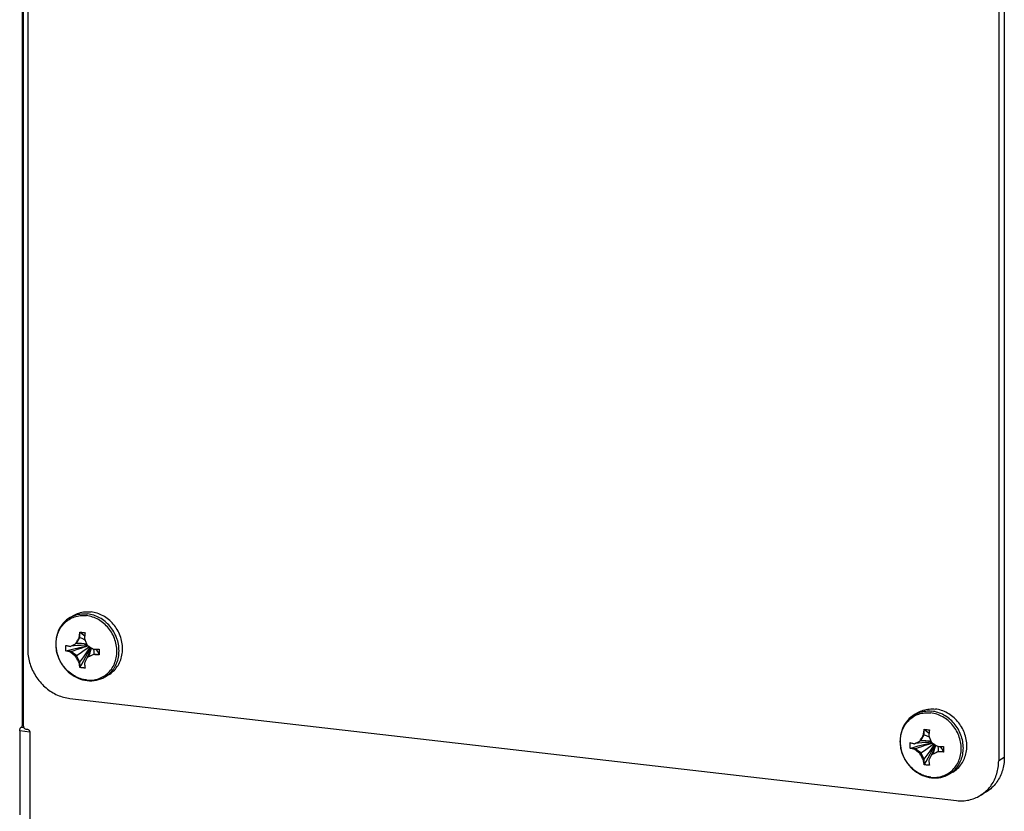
# Model space of a CAD drawing. Header units: inches. Extents: x 0 to 85, y 0 to 55.
# Tile 8 of 18: x 61.4 to 66.7, y 4.3 to 8.6. Entities that reach past the tile are written whole.
import ezdxf

# ---------------------------------------------------------------- set-up
doc = ezdxf.new("R2010")
doc.units = ezdxf.units.IN
doc.header["$LTSCALE"] = 4.675
doc.header["$MEASUREMENT"] = 0
doc.layers.get('0').update_dxf_attribs({"linetype": 'CONTINUOUS'})

msp = doc.modelspace()

# ---------------------------------------------------------------- linework, layer by layer
at = {"color": 3, "linetype": 'Continuous'}
for p, q in [((61.4203, 4.7857), (61.4203, 21.3532)), ((61.4243, 4.7728), (61.4243, 21.321)), ((61.4479, 12.4351), (61.4479, 5.1906)), ((66.7008, 11.8297), (66.7008, 4.5853)), ((61.6763, 4.9228), (66.4724, 4.3701)), ((61.4045, 4.7475), (61.4045, 4.2935)), ((61.4142, 4.7676), (61.4106, 4.7655)), ((61.438, 4.7567), (61.4462, 4.7558)), ((61.4599, 4.7397), (61.4599, 4.2664))]:
    msp.add_line(p, q, dxfattribs=at)
at = {"color": 7, "linetype": 'Continuous'}
for p, q in [((66.7313, 11.8475), (66.7313, 4.603)), ((61.6968, 5.3727), (61.6778, 5.3617)), ((61.7302, 5.2813), (61.7304, 5.2823)), ((61.7302, 5.2525), (61.7302, 5.2813)), ((61.7304, 5.2823), (61.735, 5.2818)), ((61.735, 5.2818), (61.7397, 5.2813)), ((61.7397, 5.2813), (61.7444, 5.2808)), ((61.7444, 5.2808), (61.7491, 5.2802)), ((61.7491, 5.2802), (61.7539, 5.2797)), ((61.7539, 5.2797), (61.7587, 5.279)), ((61.7587, 5.279), (61.7585, 5.278)), ((61.7125, 5.2221), (61.7064, 5.2185)), ((61.7125, 5.2221), (61.7302, 5.2525)), ((61.7302, 5.2525), (61.7261, 5.2501)), ((61.6539, 5.2102), (61.6546, 5.21)), ((61.6546, 5.1801), (61.6539, 5.1803)), ((61.6818, 5.1769), (61.6546, 5.1801)), ((61.6777, 5.2045), (61.6847, 5.2079)), ((61.6818, 5.1769), (61.6777, 5.1746)), ((61.7125, 5.1547), (61.6818, 5.1769)), ((61.6847, 5.2079), (61.7064, 5.2185)), ((61.7682, 5.2154), (61.7702, 5.2112)), ((61.8342, 5.1893), (61.8352, 5.1893)), ((61.8352, 5.1893), (61.8353, 5.1792)), ((61.8353, 5.1692), (61.8352, 5.1594)), ((61.8353, 5.1792), (61.8353, 5.1692)), ((61.7125, 5.1547), (61.7064, 5.1511)), ((61.7302, 5.1202), (61.7125, 5.1547)), ((61.7302, 5.1202), (61.7261, 5.1178)), ((61.7302, 5.0914), (61.7302, 5.1202)), ((61.7862, 5.1518), (61.7702, 5.1438)), ((61.7763, 5.1473), (61.7712, 5.1444)), ((61.807, 5.1625), (61.7763, 5.1473)), ((61.8029, 5.1601), (61.7862, 5.1518)), ((61.807, 5.1625), (61.8029, 5.1601)), ((61.8342, 5.1594), (61.807, 5.1625)), ((61.8352, 5.1594), (61.8342, 5.1594)), ((61.7304, 5.0905), (61.7302, 5.0914)), ((61.7585, 5.0881), (61.7587, 5.0873)), ((61.8851, 5.0508), (61.8653, 5.0393)), ((66.2645, 4.8464), (66.2455, 4.8354)), ((61.46, 4.7411), (61.4045, 4.7475)), ((61.4232, 4.764), (61.4106, 4.7655)), ((61.4142, 4.7676), (61.4235, 4.7665)), ((66.2979, 4.7549), (66.2981, 4.7559)), ((66.2979, 4.7261), (66.2979, 4.7549)), ((66.2981, 4.7559), (66.3027, 4.7555)), ((66.3027, 4.7555), (66.3074, 4.755)), ((66.3074, 4.755), (66.3121, 4.7545)), ((66.3121, 4.7545), (66.3169, 4.7539)), ((66.3169, 4.7539), (66.3216, 4.7533)), ((66.3216, 4.7533), (66.3264, 4.7527)), ((66.3264, 4.7527), (66.3263, 4.7516)), ((66.2506, 4.6807), (66.2668, 4.6886)), ((66.2668, 4.6886), (66.2741, 4.6922)), ((66.2802, 4.6957), (66.2741, 4.6922)), ((66.2802, 4.6957), (66.2979, 4.7261)), ((66.2979, 4.7261), (66.2939, 4.7238)), ((66.3359, 4.689), (66.3379, 4.6848)), ((66.2216, 4.6838), (66.2223, 4.6837)), ((66.2223, 4.6537), (66.2216, 4.654)), ((66.2495, 4.6506), (66.2223, 4.6537)), ((66.2454, 4.6781), (66.2506, 4.6807)), ((66.2495, 4.6506), (66.2454, 4.6482)), ((66.2802, 4.6283), (66.2495, 4.6506)), ((66.3747, 4.6362), (66.344, 4.621)), ((66.3747, 4.6362), (66.3706, 4.6338)), ((66.4019, 4.633), (66.3747, 4.6362)), ((66.4019, 4.663), (66.403, 4.6629)), ((66.403, 4.6629), (66.403, 4.6529)), ((66.403, 4.6529), (66.403, 4.6429)), ((66.403, 4.6429), (66.403, 4.6331)), ((66.2802, 4.6283), (66.2741, 4.6248)), ((66.2979, 4.5938), (66.2802, 4.6283)), ((66.2979, 4.5938), (66.2939, 4.5914)), ((66.2979, 4.565), (66.2979, 4.5938)), ((66.3539, 4.6254), (66.3379, 4.6174)), ((66.344, 4.621), (66.339, 4.618)), ((66.3706, 4.6338), (66.3539, 4.6254)), ((66.403, 4.6331), (66.4019, 4.633)), ((66.7313, 4.603), (66.7008, 4.5853)), ((66.2981, 4.5642), (66.2979, 4.565)), ((66.3263, 4.5618), (66.3264, 4.5609)), ((66.4529, 4.5245), (66.433, 4.5129)), ((66.6286, 4.4132), (66.598, 4.3955))]:
    msp.add_line(p, q, dxfattribs=at)
for points in [[(61.6778, 5.3617), (61.684, 5.3651), (61.6912, 5.3686), (61.6987, 5.3717), (61.7064, 5.3744), (61.7142, 5.3767), (61.7221, 5.3786), (61.7302, 5.38), (61.7383, 5.381), (61.7466, 5.3816), (61.7549, 5.3817), (61.7632, 5.3814), (61.7716, 5.3806)], [(61.6968, 5.3727), (61.7029, 5.3761), (61.7102, 5.3796), (61.7176, 5.3827), (61.7253, 5.3854), (61.7331, 5.3877), (61.741, 5.3896), (61.7491, 5.391), (61.7572, 5.392), (61.7655, 5.3926), (61.7738, 5.3927), (61.7821, 5.3924), (61.7905, 5.3916)], [(61.8796, 5.0488), (61.886, 5.0538), (61.892, 5.0592), (61.8978, 5.065), (61.9033, 5.071), (61.9084, 5.0774), (61.9132, 5.0841), (61.9177, 5.091), (61.9218, 5.0983), (61.9256, 5.1057), (61.929, 5.1134), (61.932, 5.1213), (61.9346, 5.1294), (61.9368, 5.1377), (61.9387, 5.1461), (61.9401, 5.1546), (61.9411, 5.1633), (61.9417, 5.172), (61.9419, 5.1809), (61.9417, 5.1897), (61.9411, 5.1986), (61.9401, 5.2075), (61.9387, 5.2164), (61.9368, 5.2252), (61.9346, 5.234), (61.932, 5.2427), (61.929, 5.2513), (61.9256, 5.2598), (61.9218, 5.2681), (61.9177, 5.2763), (61.9132, 5.2843), (61.9084, 5.292), (61.9033, 5.2996), (61.8978, 5.3069), (61.892, 5.314), (61.886, 5.3208), (61.8796, 5.3273), (61.873, 5.3335), (61.8662, 5.3394), (61.8591, 5.3449), (61.8519, 5.3501), (61.8444, 5.3549), (61.8368, 5.3594), (61.8289, 5.3635), (61.821, 5.3672), (61.8129, 5.3705), (61.8048, 5.3733), (61.7966, 5.3758), (61.7883, 5.3778), (61.7799, 5.3795), (61.7716, 5.3806)], [(61.8781, 5.3559), (61.8708, 5.3611), (61.8633, 5.366), (61.8557, 5.3704), (61.8479, 5.3745), (61.8399, 5.3782), (61.8319, 5.3815), (61.8237, 5.3844), (61.8155, 5.3868), (61.8072, 5.3889), (61.7989, 5.3905), (61.7905, 5.3916)], [(61.6778, 5.3617), (61.6679, 5.3554), (61.6585, 5.3484), (61.6497, 5.3406), (61.6414, 5.3321), (61.6338, 5.3229), (61.6268, 5.3131), (61.6206, 5.3028), (61.6151, 5.2919), (61.6104, 5.2805), (61.6066, 5.2688), (61.6035, 5.2566), (61.6013, 5.2442), (61.5999, 5.2316), (61.5994, 5.2188), (61.5998, 5.2059), (61.6011, 5.1929), (61.6032, 5.18), (61.6062, 5.1673), (61.61, 5.1546), (61.6146, 5.1422), (61.62, 5.1302), (61.6262, 5.1184), (61.6331, 5.1071), (61.6407, 5.0963), (61.649, 5.086), (61.6579, 5.0762), (61.6673, 5.0671), (61.6773, 5.0587), (61.6877, 5.051), (61.6986, 5.044), (61.7098, 5.0379), (61.7213, 5.0325), (61.7331, 5.028), (61.745, 5.0244), (61.7571, 5.0217), (61.7693, 5.0198)], [(61.7657, 5.0229), (61.7573, 5.0241), (61.749, 5.0258), (61.7407, 5.0278), (61.7325, 5.0303), (61.7244, 5.0333), (61.7164, 5.0366), (61.7085, 5.0404), (61.7007, 5.0445), (61.6931, 5.0491), (61.6857, 5.054), (61.6785, 5.0593), (61.6716, 5.065), (61.6648, 5.071), (61.6584, 5.0773), (61.6522, 5.0839), (61.6463, 5.0909), (61.6407, 5.098), (61.6354, 5.1055), (61.6305, 5.1132), (61.6259, 5.1211), (61.6217, 5.1292), (61.6178, 5.1374), (61.6143, 5.1458), (61.6112, 5.1544), (61.6085, 5.163), (61.6062, 5.1718), (61.6043, 5.1806), (61.6029, 5.1895), (61.6018, 5.1983), (61.6012, 5.2072), (61.601, 5.216), (61.6012, 5.2248), (61.6018, 5.2336), (61.6029, 5.2422), (61.6043, 5.2507), (61.6062, 5.2591), (61.6085, 5.2673), (61.6112, 5.2753), (61.6143, 5.2832), (61.6178, 5.2908), (61.6217, 5.2982), (61.6259, 5.3053), (61.6305, 5.3121), (61.6354, 5.3187), (61.6407, 5.3249), (61.6463, 5.3308), (61.6522, 5.3363), (61.6584, 5.3415), (61.6648, 5.3464), (61.6716, 5.3508), (61.6785, 5.3549), (61.6857, 5.3585), (61.6931, 5.3618), (61.7007, 5.3646), (61.7085, 5.3669), (61.7164, 5.3689), (61.7244, 5.3704), (61.7325, 5.3714), (61.7407, 5.3721), (61.749, 5.3722), (61.7573, 5.3719), (61.7657, 5.3712)], [(61.7657, 5.0229), (61.774, 5.0222), (61.7823, 5.0219), (61.7906, 5.0221), (61.7988, 5.0227), (61.8069, 5.0237), (61.815, 5.0252), (61.8228, 5.0272), (61.8306, 5.0296), (61.8382, 5.0324), (61.8456, 5.0356), (61.8528, 5.0393), (61.8597, 5.0433), (61.8665, 5.0478), (61.8729, 5.0526), (61.8791, 5.0578), (61.885, 5.0633), (61.8906, 5.0692), (61.8959, 5.0755), (61.9008, 5.082), (61.9054, 5.0889), (61.9096, 5.096), (61.9135, 5.1033), (61.917, 5.111), (61.9201, 5.1188), (61.9228, 5.1268), (61.9251, 5.135), (61.927, 5.1434), (61.9284, 5.1519), (61.9295, 5.1606), (61.9301, 5.1693), (61.9303, 5.1781), (61.9301, 5.1869), (61.9295, 5.1958), (61.9284, 5.2047), (61.927, 5.2135), (61.9251, 5.2223), (61.9228, 5.2311), (61.9201, 5.2397), (61.917, 5.2483), (61.9135, 5.2567), (61.9096, 5.265), (61.9054, 5.2731), (61.9008, 5.281), (61.8959, 5.2886), (61.8906, 5.2961), (61.885, 5.3033), (61.8791, 5.3102), (61.8729, 5.3168), (61.8665, 5.3231), (61.8597, 5.3291), (61.8528, 5.3348), (61.8456, 5.3401), (61.8382, 5.345), (61.8306, 5.3496), (61.8228, 5.3538), (61.815, 5.3575), (61.8069, 5.3609), (61.7988, 5.3638), (61.7906, 5.3663), (61.7823, 5.3684), (61.774, 5.37), (61.7657, 5.3712)], [(61.9407, 5.2791), (61.9366, 5.2873), (61.9321, 5.2953), (61.9273, 5.303), (61.9222, 5.3106), (61.9167, 5.3179), (61.911, 5.325), (61.9049, 5.3318), (61.8986, 5.3383), (61.892, 5.3445), (61.8851, 5.3504), (61.8781, 5.3559)], [(61.7261, 5.2501), (61.7266, 5.2548), (61.7272, 5.2597), (61.7279, 5.2648), (61.7286, 5.27), (61.7294, 5.2755), (61.7302, 5.2813)], [(61.7304, 5.2823), (61.7413, 5.2741), (61.7522, 5.2646), (61.7561, 5.2607)], [(61.7585, 5.278), (61.7577, 5.2723), (61.7569, 5.2668), (61.7562, 5.2615), (61.7555, 5.2564), (61.755, 5.2515), (61.7545, 5.2469)], [(61.8851, 5.0508), (61.892, 5.0551), (61.8986, 5.0598), (61.9049, 5.0648), (61.911, 5.0702), (61.9167, 5.076), (61.9222, 5.082), (61.9273, 5.0884), (61.9321, 5.0951), (61.9366, 5.102), (61.9407, 5.1093), (61.9445, 5.1167), (61.9479, 5.1244), (61.9509, 5.1323), (61.9535, 5.1404), (61.9558, 5.1487), (61.9576, 5.1571), (61.959, 5.1656), (61.96, 5.1743), (61.9607, 5.1831), (61.9609, 5.1919), (61.9607, 5.2007), (61.96, 5.2096), (61.959, 5.2185), (61.9576, 5.2274), (61.9558, 5.2362), (61.9535, 5.245), (61.9509, 5.2537), (61.9479, 5.2623), (61.9445, 5.2708), (61.9407, 5.2791)], [(61.7064, 5.2185), (61.7086, 5.2223), (61.7109, 5.226), (61.7133, 5.2298), (61.7157, 5.2337), (61.7181, 5.2376), (61.7207, 5.2417), (61.7234, 5.2458), (61.7261, 5.2501)], [(61.7125, 5.2221), (61.7259, 5.2222), (61.7394, 5.2217), (61.7531, 5.2206), (61.7665, 5.219)], [(61.7302, 5.2525), (61.7412, 5.2484), (61.7521, 5.2434), (61.757, 5.2406)], [(61.7545, 5.2469), (61.7564, 5.242), (61.7584, 5.2373), (61.7603, 5.2328), (61.7623, 5.2283), (61.7642, 5.2239), (61.7662, 5.2196), (61.7682, 5.2154)], [(61.6539, 5.1803), (61.6536, 5.1852), (61.6535, 5.1902), (61.6535, 5.1952), (61.6535, 5.2002), (61.6536, 5.2052), (61.6539, 5.2102)], [(61.6539, 5.1803), (61.6753, 5.1861), (61.6976, 5.1919), (61.7207, 5.1976), (61.7446, 5.2031), (61.7693, 5.2086), (61.7728, 5.2094)], [(61.6546, 5.21), (61.6587, 5.2089), (61.6627, 5.2079), (61.6666, 5.207), (61.6704, 5.2061), (61.6741, 5.2053), (61.6777, 5.2045)], [(61.6777, 5.1746), (61.6741, 5.1753), (61.6704, 5.1762), (61.6666, 5.1771), (61.6627, 5.178), (61.6587, 5.179), (61.6546, 5.1801)], [(61.7064, 5.1511), (61.7027, 5.154), (61.699, 5.1568), (61.6954, 5.1597), (61.6918, 5.1627), (61.6882, 5.1656), (61.6847, 5.1686), (61.6812, 5.1716), (61.6777, 5.1746)], [(61.6818, 5.1769), (61.6994, 5.1832), (61.7176, 5.1895), (61.7362, 5.1957), (61.7552, 5.2019), (61.7748, 5.208), (61.7749, 5.208)], [(61.6829, 5.207), (61.6994, 5.2091), (61.7176, 5.2108), (61.7362, 5.2122), (61.7552, 5.2132), (61.769, 5.2136)], [(61.7125, 5.1547), (61.7259, 5.164), (61.7394, 5.1736), (61.7531, 5.1834), (61.7669, 5.1934), (61.7808, 5.2036), (61.7811, 5.2038)], [(61.7302, 5.1202), (61.7412, 5.1343), (61.7521, 5.149), (61.7629, 5.1644), (61.7736, 5.1803), (61.7842, 5.1969), (61.7864, 5.2004)], [(61.7304, 5.0905), (61.7413, 5.1088), (61.7522, 5.1279), (61.763, 5.148), (61.7737, 5.1691), (61.7843, 5.1911), (61.788, 5.1993)], [(61.7702, 5.2112), (61.7741, 5.2085), (61.7781, 5.2058), (61.7821, 5.2031), (61.7862, 5.2005), (61.7903, 5.1978), (61.7945, 5.1952), (61.7987, 5.1926), (61.8029, 5.1901)], [(61.7712, 5.1444), (61.7722, 5.1467), (61.7785, 5.1626), (61.7843, 5.1791), (61.7898, 5.1962), (61.7902, 5.1979)], [(61.7763, 5.1473), (61.7809, 5.1577), (61.7849, 5.1684), (61.7883, 5.1794), (61.7911, 5.1906), (61.7922, 5.1967)], [(61.8029, 5.1901), (61.8075, 5.1899), (61.8124, 5.1897), (61.8175, 5.1896), (61.8228, 5.1895), (61.8284, 5.1894), (61.8342, 5.1893)], [(61.807, 5.1625), (61.8073, 5.1708), (61.8068, 5.1792), (61.8052, 5.1877), (61.8046, 5.19)], [(61.8352, 5.1594), (61.8317, 5.1681), (61.8269, 5.177), (61.8208, 5.186), (61.8179, 5.1896)], [(61.7261, 5.1178), (61.7234, 5.1221), (61.7207, 5.1264), (61.7181, 5.1306), (61.7157, 5.1348), (61.7133, 5.1389), (61.7109, 5.143), (61.7086, 5.1471), (61.7064, 5.1511)], [(61.7302, 5.0914), (61.7294, 5.0961), (61.7286, 5.1007), (61.7279, 5.1052), (61.7272, 5.1095), (61.7266, 5.1137), (61.7261, 5.1178)], [(61.7702, 5.1438), (61.7682, 5.1402), (61.7662, 5.1366), (61.7642, 5.133), (61.7623, 5.1294), (61.7603, 5.1258), (61.7584, 5.1221), (61.7564, 5.1183), (61.7545, 5.1145)], [(61.7545, 5.1145), (61.755, 5.1104), (61.7555, 5.1062), (61.7562, 5.1019), (61.7569, 5.0974), (61.7577, 5.0928), (61.7585, 5.0881)], [(61.8342, 5.1594), (61.8284, 5.1594), (61.8228, 5.1595), (61.8175, 5.1597), (61.8124, 5.1598), (61.8075, 5.16), (61.8029, 5.1601)], [(61.7444, 5.0886), (61.742, 5.0889), (61.7397, 5.0892), (61.7373, 5.0895), (61.735, 5.0898), (61.7327, 5.0902), (61.7304, 5.0905)], [(61.7587, 5.0873), (61.7563, 5.0875), (61.7539, 5.0876), (61.7515, 5.0879), (61.7491, 5.0881), (61.7468, 5.0883), (61.7444, 5.0886)], [(61.7693, 5.0198), (61.782, 5.0188), (61.7946, 5.0189), (61.8071, 5.0199), (61.8194, 5.0218), (61.8314, 5.0248), (61.8431, 5.0287), (61.8544, 5.0335), (61.8653, 5.0393)], [(61.8662, 5.0398), (61.873, 5.0441), (61.8796, 5.0488)], [(66.2455, 4.8354), (66.2517, 4.8387), (66.259, 4.8423), (66.2664, 4.8454), (66.2741, 4.8481), (66.2819, 4.8504), (66.2898, 4.8522), (66.2979, 4.8537), (66.306, 4.8547), (66.3143, 4.8552), (66.3226, 4.8553), (66.3309, 4.855), (66.3393, 4.8543)], [(66.2645, 4.8464), (66.2706, 4.8498), (66.2779, 4.8533), (66.2854, 4.8564), (66.293, 4.8591), (66.3008, 4.8614), (66.3088, 4.8632), (66.3168, 4.8647), (66.325, 4.8657), (66.3332, 4.8662), (66.3415, 4.8663), (66.3498, 4.866), (66.3582, 4.8653)], [(66.4474, 4.5224), (66.4537, 4.5275), (66.4598, 4.5329), (66.4655, 4.5386), (66.471, 4.5447), (66.4761, 4.5511), (66.4809, 4.5577), (66.4854, 4.5647), (66.4895, 4.5719), (66.4933, 4.5794), (66.4967, 4.5871), (66.4997, 4.595), (66.5023, 4.6031), (66.5045, 4.6113), (66.5064, 4.6197), (66.5078, 4.6283), (66.5088, 4.6369), (66.5095, 4.6457), (66.5097, 4.6545), (66.5095, 4.6634), (66.5088, 4.6723), (66.5078, 4.6812), (66.5064, 4.69), (66.5045, 4.6989), (66.5023, 4.7076), (66.4997, 4.7163), (66.4967, 4.7249), (66.4933, 4.7334), (66.4895, 4.7417), (66.4854, 4.7499), (66.4809, 4.7579), (66.4761, 4.7657), (66.471, 4.7732), (66.4655, 4.7806), (66.4598, 4.7876), (66.4537, 4.7944), (66.4474, 4.8009), (66.4408, 4.8071), (66.4339, 4.813), (66.4269, 4.8186), (66.4196, 4.8238), (66.4121, 4.8286), (66.4045, 4.8331), (66.3967, 4.8371), (66.3887, 4.8408), (66.3807, 4.8441), (66.3725, 4.847), (66.3643, 4.8495), (66.356, 4.8515), (66.3476, 4.8531), (66.3393, 4.8543)], [(66.4529, 4.5245), (66.4597, 4.5288), (66.4663, 4.5334), (66.4726, 4.5385), (66.4787, 4.5439), (66.4845, 4.5496), (66.4899, 4.5557), (66.4951, 4.5621), (66.4999, 4.5687), (66.5043, 4.5757), (66.5085, 4.5829), (66.5122, 4.5904), (66.5156, 4.5981), (66.5186, 4.606), (66.5213, 4.6141), (66.5235, 4.6223), (66.5253, 4.6307), (66.5267, 4.6393), (66.5278, 4.6479), (66.5284, 4.6567), (66.5286, 4.6655), (66.5284, 4.6744), (66.5278, 4.6833), (66.5267, 4.6922), (66.5253, 4.701), (66.5235, 4.7099), (66.5213, 4.7187), (66.5186, 4.7273), (66.5156, 4.7359), (66.5122, 4.7444), (66.5085, 4.7528), (66.5043, 4.7609), (66.4999, 4.7689), (66.4951, 4.7767), (66.4899, 4.7843), (66.4845, 4.7916), (66.4787, 4.7986), (66.4726, 4.8054), (66.4663, 4.8119), (66.4597, 4.8181), (66.4529, 4.824), (66.4458, 4.8296), (66.4385, 4.8348), (66.4311, 4.8396), (66.4234, 4.8441), (66.4156, 4.8481), (66.4077, 4.8518), (66.3996, 4.8551), (66.3915, 4.858), (66.3832, 4.8605), (66.3749, 4.8625), (66.3666, 4.8641), (66.3582, 4.8653)], [(66.2455, 4.8354), (66.2356, 4.8291), (66.2262, 4.822), (66.2174, 4.8142), (66.2091, 4.8057), (66.2015, 4.7965), (66.1946, 4.7868), (66.1883, 4.7764), (66.1829, 4.7655), (66.1782, 4.7542), (66.1743, 4.7424), (66.1712, 4.7303), (66.169, 4.7179), (66.1677, 4.7052), (66.1672, 4.6924), (66.1676, 4.6795), (66.1688, 4.6666), (66.1709, 4.6537), (66.1739, 4.6409), (66.1777, 4.6283), (66.1823, 4.6159), (66.1877, 4.6038), (66.1939, 4.5921), (66.2008, 4.5808), (66.2084, 4.5699), (66.2167, 4.5596), (66.2256, 4.5499), (66.235, 4.5408), (66.245, 4.5323), (66.2554, 4.5246), (66.2663, 4.5177), (66.2775, 4.5115), (66.2891, 4.5062), (66.3008, 4.5017), (66.3128, 4.498), (66.3248, 4.4953), (66.337, 4.4934)], [(66.3334, 4.4966), (66.325, 4.4978), (66.3167, 4.4994), (66.3084, 4.5015), (66.3002, 4.504), (66.2921, 4.5069), (66.2841, 4.5102), (66.2762, 4.514), (66.2684, 4.5182), (66.2609, 4.5227), (66.2535, 4.5277), (66.2463, 4.533), (66.2393, 4.5386), (66.2326, 4.5446), (66.2261, 4.5509), (66.2199, 4.5576), (66.214, 4.5645), (66.2084, 4.5717), (66.2032, 4.5791), (66.1982, 4.5868), (66.1936, 4.5947), (66.1894, 4.6028), (66.1855, 4.6111), (66.182, 4.6195), (66.1789, 4.628), (66.1762, 4.6367), (66.174, 4.6454), (66.1721, 4.6542), (66.1706, 4.6631), (66.1695, 4.672), (66.1689, 4.6808), (66.1687, 4.6897), (66.1689, 4.6985), (66.1695, 4.7072), (66.1706, 4.7158), (66.1721, 4.7243), (66.174, 4.7327), (66.1762, 4.7409), (66.1789, 4.749), (66.182, 4.7568), (66.1855, 4.7644), (66.1894, 4.7718), (66.1936, 4.7789), (66.1982, 4.7858), (66.2032, 4.7923), (66.2084, 4.7985), (66.214, 4.8044), (66.2199, 4.81), (66.2261, 4.8152), (66.2326, 4.82), (66.2393, 4.8245), (66.2463, 4.8285), (66.2535, 4.8322), (66.2609, 4.8354), (66.2684, 4.8382), (66.2762, 4.8406), (66.2841, 4.8425), (66.2921, 4.844), (66.3002, 4.8451), (66.3084, 4.8457), (66.3167, 4.8459), (66.325, 4.8456), (66.3334, 4.8448)], [(66.3334, 4.4966), (66.3417, 4.4958), (66.35, 4.4956), (66.3583, 4.4957), (66.3665, 4.4963), (66.3747, 4.4974), (66.3827, 4.4989), (66.3906, 4.5008), (66.3983, 4.5032), (66.4059, 4.506), (66.4133, 4.5093), (66.4205, 4.5129), (66.4275, 4.517), (66.4342, 4.5214), (66.4407, 4.5262), (66.4468, 4.5314), (66.4527, 4.537), (66.4583, 4.5429), (66.4636, 4.5491), (66.4685, 4.5557), (66.4731, 4.5625), (66.4774, 4.5696), (66.4812, 4.577), (66.4847, 4.5846), (66.4878, 4.5924), (66.4905, 4.6005), (66.4928, 4.6087), (66.4947, 4.6171), (66.4962, 4.6256), (66.4972, 4.6342), (66.4979, 4.6429), (66.4981, 4.6517), (66.4979, 4.6606), (66.4972, 4.6694), (66.4962, 4.6783), (66.4947, 4.6872), (66.4928, 4.696), (66.4905, 4.7047), (66.4878, 4.7134), (66.4847, 4.7219), (66.4812, 4.7304), (66.4774, 4.7386), (66.4731, 4.7467), (66.4685, 4.7546), (66.4636, 4.7623), (66.4583, 4.7697), (66.4527, 4.7769), (66.4468, 4.7838), (66.4407, 4.7905), (66.4342, 4.7968), (66.4275, 4.8028), (66.4205, 4.8084), (66.4133, 4.8137), (66.4059, 4.8187), (66.3983, 4.8232), (66.3906, 4.8274), (66.3827, 4.8312), (66.3747, 4.8345), (66.3665, 4.8375), (66.3583, 4.84), (66.35, 4.842), (66.3417, 4.8437), (66.3334, 4.8448)], [(66.2939, 4.7238), (66.2944, 4.7285), (66.295, 4.7333), (66.2956, 4.7384), (66.2963, 4.7437), (66.2971, 4.7492), (66.2979, 4.7549)], [(66.2981, 4.7559), (66.3091, 4.7477), (66.3199, 4.7382), (66.3238, 4.7343)], [(66.3263, 4.7516), (66.3254, 4.7459), (66.3246, 4.7404), (66.3239, 4.7351), (66.3233, 4.7301), (66.3227, 4.7252), (66.3222, 4.7205)], [(66.2741, 4.6922), (66.2764, 4.6959), (66.2787, 4.6997), (66.281, 4.7034), (66.2834, 4.7073), (66.2859, 4.7113), (66.2884, 4.7153), (66.2911, 4.7195), (66.2939, 4.7238)], [(66.2802, 4.6957), (66.2936, 4.6958), (66.3072, 4.6953), (66.3208, 4.6943), (66.3342, 4.6927)], [(66.2979, 4.7261), (66.3089, 4.722), (66.3198, 4.717), (66.3247, 4.7143)], [(66.3222, 4.7205), (66.3241, 4.7157), (66.3261, 4.711), (66.328, 4.7064), (66.33, 4.7019), (66.3319, 4.6976), (66.3339, 4.6933), (66.3359, 4.689)], [(66.2216, 4.654), (66.2214, 4.6589), (66.2213, 4.6638), (66.2212, 4.6688), (66.2213, 4.6738), (66.2214, 4.6788), (66.2216, 4.6838)], [(66.2216, 4.654), (66.2431, 4.6598), (66.2654, 4.6655), (66.2885, 4.6712), (66.3124, 4.6768), (66.337, 4.6823), (66.3406, 4.683)], [(66.2223, 4.6837), (66.2264, 4.6826), (66.2304, 4.6816), (66.2343, 4.6806), (66.2381, 4.6798), (66.2418, 4.6789), (66.2454, 4.6781)], [(66.2454, 4.6482), (66.2418, 4.649), (66.2381, 4.6498), (66.2343, 4.6507), (66.2304, 4.6516), (66.2264, 4.6526), (66.2223, 4.6537)], [(66.2741, 4.6248), (66.2704, 4.6276), (66.2668, 4.6305), (66.2631, 4.6334), (66.2595, 4.6363), (66.2559, 4.6393), (66.2524, 4.6422), (66.2489, 4.6452), (66.2454, 4.6482)], [(66.2495, 4.6506), (66.2672, 4.6569), (66.2853, 4.6631), (66.3039, 4.6694), (66.323, 4.6755), (66.3425, 4.6816), (66.3426, 4.6816)], [(66.2506, 4.6807), (66.2672, 4.6827), (66.2853, 4.6845), (66.3039, 4.6859), (66.323, 4.6869), (66.3367, 4.6873)], [(66.2802, 4.6283), (66.2936, 4.6377), (66.3072, 4.6473), (66.3208, 4.6571), (66.3346, 4.6671), (66.3485, 4.6773), (66.3488, 4.6775)], [(66.2979, 4.5938), (66.3089, 4.6079), (66.3198, 4.6227), (66.3306, 4.638), (66.3413, 4.654), (66.352, 4.6705), (66.3541, 4.674)], [(66.2981, 4.5642), (66.3091, 4.5824), (66.3199, 4.6016), (66.3307, 4.6217), (66.3414, 4.6427), (66.352, 4.6647), (66.3558, 4.6729)], [(66.3379, 4.6848), (66.3419, 4.6821), (66.3458, 4.6794), (66.3499, 4.6768), (66.3539, 4.6741), (66.3581, 4.6715), (66.3622, 4.6689), (66.3664, 4.6663), (66.3706, 4.6637)], [(66.339, 4.618), (66.34, 4.6204), (66.3462, 4.6362), (66.3521, 4.6527), (66.3575, 4.6699), (66.358, 4.6715)], [(66.344, 4.621), (66.3486, 4.6314), (66.3526, 4.642), (66.356, 4.653), (66.3588, 4.6643), (66.3599, 4.6703)], [(66.3706, 4.6637), (66.3752, 4.6636), (66.3801, 4.6634), (66.3852, 4.6633), (66.3905, 4.6631), (66.3961, 4.663), (66.4019, 4.663)], [(66.3747, 4.6362), (66.3751, 4.6445), (66.3745, 4.6529), (66.3729, 4.6614), (66.3723, 4.6637)], [(66.403, 4.6331), (66.3994, 4.6418), (66.3946, 4.6506), (66.3885, 4.6597), (66.3856, 4.6632)], [(66.2939, 4.5914), (66.2911, 4.5958), (66.2884, 4.6001), (66.2859, 4.6043), (66.2834, 4.6084), (66.281, 4.6126), (66.2787, 4.6166), (66.2764, 4.6207), (66.2741, 4.6248)], [(66.2979, 4.565), (66.2971, 4.5698), (66.2963, 4.5743), (66.2956, 4.5788), (66.295, 4.5831), (66.2944, 4.5873), (66.2939, 4.5914)], [(66.3379, 4.6174), (66.3359, 4.6138), (66.3339, 4.6103), (66.3319, 4.6067), (66.33, 4.6031), (66.328, 4.5994), (66.3261, 4.5957), (66.3241, 4.592), (66.3222, 4.5882)], [(66.3222, 4.5882), (66.3227, 4.5841), (66.3233, 4.5799), (66.3239, 4.5755), (66.3246, 4.5711), (66.3254, 4.5665), (66.3263, 4.5618)], [(66.4019, 4.633), (66.3961, 4.6331), (66.3905, 4.6332), (66.3852, 4.6333), (66.3801, 4.6334), (66.3752, 4.6336), (66.3706, 4.6338)], [(66.7313, 4.603), (66.7311, 4.594), (66.7307, 4.5851), (66.7299, 4.5762), (66.7287, 4.5673), (66.7273, 4.5586), (66.7256, 4.55), (66.7235, 4.5414), (66.7212, 4.533), (66.7185, 4.5248), (66.7155, 4.5166), (66.7122, 4.5087), (66.7087, 4.5009), (66.7048, 4.4932), (66.7007, 4.4858), (66.6963, 4.4786), (66.6916, 4.4716), (66.6867, 4.4648), (66.6815, 4.4582), (66.676, 4.4519), (66.6703, 4.4458), (66.6644, 4.44), (66.6583, 4.4344), (66.6519, 4.4291), (66.6453, 4.4241), (66.6385, 4.4194), (66.6316, 4.415), (66.6286, 4.4132)], [(66.3121, 4.5622), (66.3097, 4.5625), (66.3074, 4.5628), (66.3051, 4.5631), (66.3027, 4.5635), (66.3004, 4.5638), (66.2981, 4.5642)], [(66.3264, 4.5609), (66.324, 4.5611), (66.3216, 4.5613), (66.3192, 4.5615), (66.3169, 4.5617), (66.3145, 4.562), (66.3121, 4.5622)], [(66.337, 4.4934), (66.3497, 4.4925), (66.3623, 4.4925), (66.3748, 4.4935), (66.3871, 4.4955), (66.3992, 4.4984), (66.4109, 4.5023), (66.4222, 4.5072), (66.433, 4.5129)], [(66.4339, 4.5134), (66.4408, 4.5177), (66.4474, 4.5224)]]:
    msp.add_lwpolyline(points, dxfattribs=at)
at = {"color": 3, "linetype": 'Continuous'}
for points in [[(61.4479, 5.1906), (61.4481, 5.1816), (61.4485, 5.1725), (61.4493, 5.1634), (61.4505, 5.1543), (61.4519, 5.1453), (61.4536, 5.1362), (61.4557, 5.1272), (61.4581, 5.1183), (61.4607, 5.1094), (61.4637, 5.1006), (61.467, 5.0918), (61.4705, 5.0832), (61.4744, 5.0747), (61.4785, 5.0663), (61.4829, 5.0581), (61.4876, 5.05), (61.4925, 5.0421), (61.4977, 5.0343), (61.5032, 5.0267), (61.5089, 5.0193), (61.5148, 5.0121), (61.521, 5.0052), (61.5273, 4.9984), (61.5339, 4.9919), (61.5407, 4.9856), (61.5476, 4.9796), (61.5548, 4.9738), (61.5621, 4.9683), (61.5696, 4.9631), (61.5772, 4.9581), (61.585, 4.9535), (61.5929, 4.9491), (61.6009, 4.9451), (61.609, 4.9413), (61.6172, 4.9378), (61.6255, 4.9347), (61.6338, 4.9319), (61.6423, 4.9294), (61.6507, 4.9273), (61.6592, 4.9255), (61.6677, 4.924), (61.6763, 4.9228)], [(61.4045, 4.7475), (61.4047, 4.7515), (61.4053, 4.7552), (61.4063, 4.7587), (61.4075, 4.7618), (61.409, 4.764), (61.4106, 4.7655)], [(61.4142, 4.7676), (61.4159, 4.7691), (61.4173, 4.7713), (61.4186, 4.7744), (61.4195, 4.7779), (61.4201, 4.7817), (61.4203, 4.7857)], [(61.4243, 4.7728), (61.4248, 4.7688), (61.4261, 4.7653), (61.4283, 4.7621), (61.4311, 4.7594), (61.4343, 4.7577), (61.438, 4.7567)], [(61.4462, 4.7558), (61.4498, 4.7548), (61.453, 4.753)], [(61.453, 4.753), (61.4558, 4.7504), (61.458, 4.7471)], [(61.458, 4.7471), (61.4594, 4.7436), (61.4599, 4.7397)], [(66.598, 4.3955), (66.6011, 4.3973), (66.608, 4.4017), (66.6148, 4.4064), (66.6214, 4.4114), (66.6277, 4.4167), (66.6339, 4.4223), (66.6398, 4.4281), (66.6455, 4.4342), (66.651, 4.4405), (66.6562, 4.447), (66.6611, 4.4538), (66.6658, 4.4609), (66.6702, 4.4681), (66.6743, 4.4755), (66.6782, 4.4831), (66.6817, 4.4909), (66.685, 4.4989), (66.688, 4.507), (66.6906, 4.5153), (66.693, 4.5237), (66.6951, 4.5322), (66.6968, 4.5409), (66.6982, 4.5496), (66.6994, 4.5584), (66.7002, 4.5673), (66.7006, 4.5763), (66.7008, 4.5853)], [(66.4724, 4.3701), (66.481, 4.3693), (66.4895, 4.3688), (66.498, 4.3687), (66.5064, 4.3689), (66.5149, 4.3695), (66.5232, 4.3703), (66.5315, 4.3716), (66.5397, 4.3731), (66.5478, 4.375), (66.5558, 4.3772), (66.5637, 4.3798), (66.5715, 4.3826), (66.5791, 4.3858), (66.5866, 4.3893), (66.5939, 4.3931), (66.598, 4.3955)]]:
    msp.add_lwpolyline(points, dxfattribs=at)

doc.saveas('drawing.dxf')
